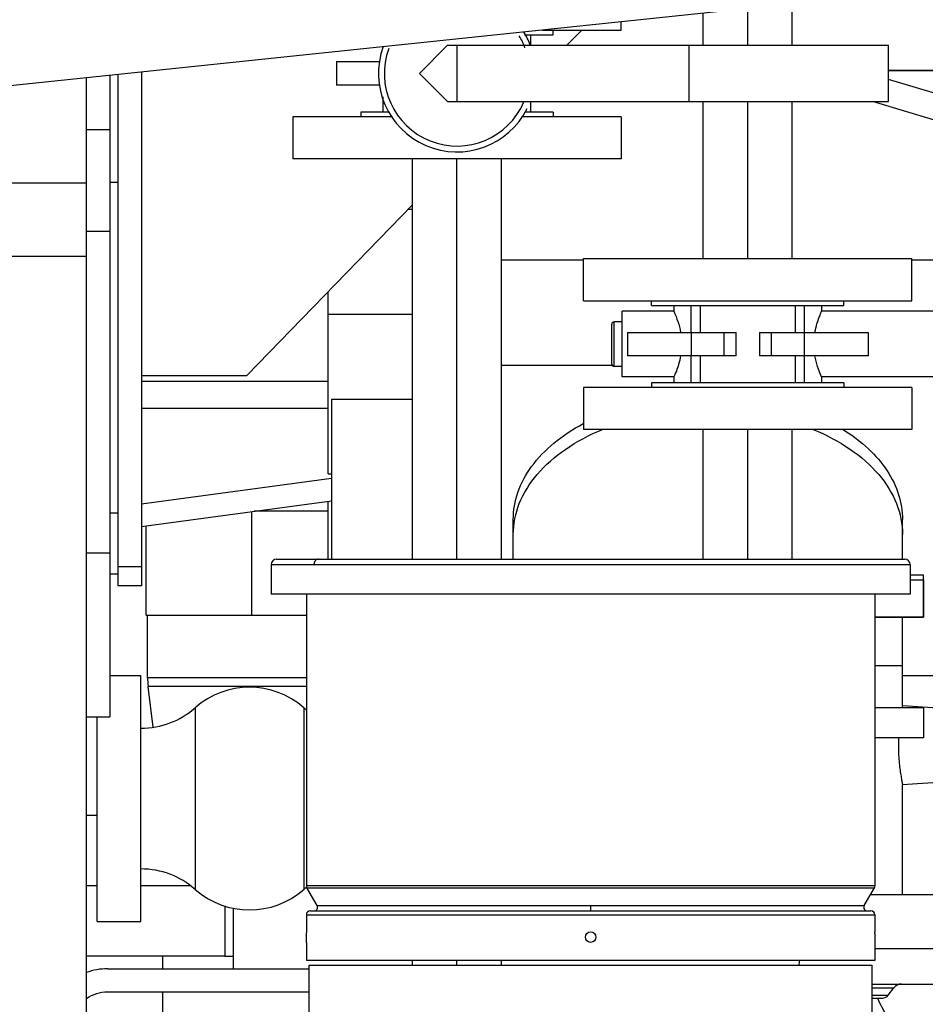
# Model space of a CAD drawing. Header units: millimetres. Extents: x 0 to 1189, y 0 to 841.
# Tile 20 of 158: x 483 to 498, y 255 to 272. Entities that reach past the tile are written whole.
import ezdxf
from ezdxf.enums import TextEntityAlignment as Align

# ---------------------------------------------------------------- set-up
doc = ezdxf.new("R2010")
doc.units = ezdxf.units.MM
doc.header["$LTSCALE"] = 65.395
doc.linetypes.add('CENTER', pattern=[0.6, 0.375, -0.075, 0.075, -0.075])
doc.linetypes.add('PHANTOM', pattern=[0.8, 0.45, -0.05, 0.1, -0.05, 0.1, -0.05])
doc.layers.get('0').update_dxf_attribs({"linetype": 'CONTINUOUS'})
for name, color, linetype in [('1907_060000_TLKGS_KGS_V_ABL933', 7, 'CONTINUOUS'), ('1907_061000_TLKGS_KGS_V_ABL934', 7, 'CONTINUOUS'), ('1907_153200_76_ABL1010', 7, 'CONTINUOUS'), ('1907_153200_76_T1_PBL1237', 7, 'CONTINUOUS'), ('1907_153200_77_ABL1042', 7, 'CONTINUOUS'), ('1907_153200_77_T1_PBL1240', 7, 'CONTINUOUS'), ('1907_153200_77_T2_PBL1241', 7, 'CONTINUOUS'), ('1907_153200_83_ABL1034', 7, 'CONTINUOUS'), ('1907_153200_83_T3_PBL1044', 7, 'CONTINUOUS'), ('1907_153202_01_ABL1017', 7, 'CONTINUOUS'), ('1907_153202_01_T2_PBL1019', 7, 'CONTINUOUS'), ('1907_153700_23_ABL1045', 7, 'CONTINUOUS'), ('1907_153700_23_T1_PBL1046', 7, 'CONTINUOUS'), ('1907_153700_23_T2_PBL1058', 7, 'CONTINUOUS'), ('1907_153701_43_PBL1016', 7, 'CONTINUOUS'), ('1907_641000_07_SIMPLE1_T1_X_PBL936', 7, 'CONTINUOUS'), ('1907_641000_07_SIMPLE1_T1_X_PBL992', 7, 'CONTINUOUS'), ('1907_641000_07_SIMPLE1_X_ABL935', 7, 'CONTINUOUS'), ('1907_641000_07_SIMPLE1_X_ABL991', 7, 'CONTINUOUS'), ('1907_842000_17_SIMPLE1_H_ABL1022', 7, 'CONTINUOUS'), ('1907_842000_17_SIMPLE1_T1_H_PBL1023', 7, 'CONTINUOUS'), ('1997_000000_TLKGS_MARKETING_ABL917', 7, 'CONTINUOUS'), ('1997_030000_TLKGS_V_ABL918', 7, 'CONTINUOUS'), ('1997_100000_TLKGS_V_ABL919', 7, 'CONTINUOUS'), ('1997_111200_08_SIMPLE1_A_ABL929', 7, 'CONTINUOUS'), ('1997_111200_08_SIMPLE1_T4_A_PBL990', 7, 'CONTINUOUS'), ('1997_200000_TLKGS_V_ABL972', 7, 'CONTINUOUS'), ('1997_252000_06_SIMPLE1_T1_X_PBL1033', 7, 'CONTINUOUS'), ('1997_252000_06_SIMPLE1_X_ABL1032', 7, 'CONTINUOUS'), ('32ND40-DIN2690-MAK_PBL1057', 7, 'CONTINUOUS'), ('32ND40-DIN2690-MAK_PBL1060', 7, 'CONTINUOUS'), ('32ND40-DIN2690-MAK_PBL1063', 7, 'CONTINUOUS'), ('32ND40-DIN2690-MAK_PBL1069', 7, 'CONTINUOUS'), ('9M32C_GENSET_AUSBAUMASSE_ABL887', 7, 'CONTINUOUS'), ('9M32C_GENSET_KPL_VERROHRUNG_ABL876', 7, 'CONTINUOUS'), ('ARI_ZESA_DN32_PN16_EPDM_ABL1064', 7, 'CONTINUOUS'), ('ARI_ZESA_DN32_PN16_EPDM_ABL993', 7, 'CONTINUOUS'), ('ARI_ZESA_DN32_PN16_T1_EPDM_PBL1066', 7, 'CONTINUOUS'), ('ARI_ZESA_DN32_PN16_T1_EPDM_PBL994', 7, 'CONTINUOUS'), ('ARI_ZESA_DN32_PN16_T2_EPDM_PBL1059', 7, 'CONTINUOUS'), ('ARI_ZESA_DN32_PN16_T2_EPDM_PBL1065', 7, 'CONTINUOUS'), ('BOGEN-S-2D-90-60_3X2_9_PBL1018', 7, 'CONTINUOUS'), ('D2616-2-K-88_9-3_2-76_1-2_9_PBL1035', 7, 'CONTINUOUS'), ('EN1092-1-01A-DN32-PN40-39_PBL1048', 7, 'CONTINUOUS'), ('EN1092-1-01A-DN32-PN40-39_PBL1061', 7, 'CONTINUOUS'), ('EN1092-1-01A-DN32-PN40-39_PBL1062', 7, 'CONTINUOUS'), ('EN1092-1-01A-DN32-PN40-39_PBL1070', 7, 'CONTINUOUS'), ('EN1092-1-01A-DN40-PN16-39_PBL1043', 7, 'CONTINUOUS'), ('ERV_GS125_16_ABL1006', 7, 'CONTINUOUS'), ('ERV_GS125_16_T1__PBL1007', 7, 'CONTINUOUS'), ('ERV_GS125_16_T1__PBL1015', 7, 'CONTINUOUS'), ('ERV_GS125_16_T2__PBL1014', 7, 'CONTINUOUS'), ('links_21_VBL869', 7, 'CONTINUOUS'), ('RKD3000-60_PBL1233', 7, 'CONTINUOUS'), ('T-STUECK-S-76_1X2_9-60_3X2_9_PBL1231', 7, 'CONTINUOUS'), ('VORWAERMGERAT_C33_12225_04_PBL879', 7, 'CONTINUOUS')]:
    doc.layers.add(name, color=color, linetype=linetype)
doc.styles.get("Standard").update_dxf_attribs({"font": 'txt', "width": 0.6})
doc.dimstyles.new('DIMSTYLE_1', dxfattribs={"dimtxt": 3.5, "dimasz": 3.5, "dimexe": 1.8, "dimexo": 0, "dimgap": 0.875, "dimtad": 1, "dimdec": 0, "dimlfac": 25, "dimdsep": 46, "dimtxsty": 'Standard', "dimblk": '_FILLED', "dimblk1": '_FILLED', "dimblk2": '_FILLED', "dimcen": 0.09, "dimadec": 0, "dimazin": 0, "dimtp": 2, "dimtm": 2, "dimtfac": 1, "dimtdec": 0, "dimtofl": 0, "dimtmove": 0, "dimatfit": 3, "dimldrblk": '_FILLED', "dimfxl": 1, "dimtolj": 1, "dimarcsym": 0})

# ---------------------------------------------------------------- blocks, each defined once
blk = doc.blocks.new('_FILLED')
at = {"color": 0, "linetype": 'ByBlock'}
blk.add_solid([(0, 0), (-1, 0.1671), (-1, -0.1671)], dxfattribs=at)
blk = doc.blocks.new('*D20')
at = {"color": 2, "linetype": 'Continuous'}
for p, q in [((284.245, 286.756), (284.245, 192.756)), ((515.205, 273.64), (515.205, 192.756)), ((284.245, 194.556), (399.725, 194.556)), ((515.205, 194.556), (399.725, 194.556))]:
    blk.add_line(p, q, dxfattribs=at)
at = {"color": 2, "linetype": 'Continuous', "xscale": 3.5, "yscale": 3.5, "zscale": 3.5, "rotation": 180}
blk.add_blockref('_FILLED', (284.245, 194.556), dxfattribs=at)
at = {"color": 2, "linetype": 'Continuous', "xscale": 3.5, "yscale": 3.5, "zscale": 3.5}
blk.add_blockref('_FILLED', (515.205, 194.556), dxfattribs=at)
at = {"color": 2, "linetype": 'Continuous', "width": 0.672619}
blk.add_text('5774', height=3.5, dxfattribs=at).set_placement((399.725, 195.431), align=Align.CENTER)
blk = doc.blocks.new('VORWAERMGERAT_C33_12225_04_PBL879', base_point=(494.695, 245.861))
at = {"layer": 'VORWAERMGERAT_C33_12225_04_PBL879', "color": 7, "linetype": 'Continuous'}
for p, q in [((487.085, 262.646), (497.805, 262.646)), ((486.995, 262.556), (486.995, 262.046)), ((497.895, 262.556), (497.895, 262.046)), ((497.895, 262.296), (498.125, 262.296)), ((498.125, 262.296), (498.125, 261.656)), ((497.895, 262.046), (486.995, 262.046)), ((487.595, 262.046), (487.595, 257.071)), ((497.295, 262.046), (497.295, 257.071)), ((498.125, 261.656), (497.295, 261.656)), ((497.295, 260.116), (498.125, 260.116)), ((498.125, 260.116), (498.125, 259.596)), ((498.125, 259.596), (497.295, 259.596)), ((487.777, 256.735), (487.604, 257.036)), ((497.113, 256.735), (497.286, 257.036)), ((487.595, 256.575), (487.595, 256.286)), ((487.665, 256.645), (497.225, 256.645)), ((497.295, 256.575), (497.295, 256.286)), ((487.595, 256.286), (487.595, 256.281)), ((487.595, 256.281), (487.595, 256.278)), ((487.595, 256.278), (487.595, 256.274)), ((487.595, 256.267), (487.595, 256.272)), ((487.595, 256.272), (487.595, 256.272)), ((487.595, 256.272), (487.595, 256.272)), ((487.595, 256.265), (487.595, 256.267)), ((487.596, 256.259), (487.595, 256.265)), ((487.596, 256.259), (487.596, 256.259)), ((497.295, 256.283), (497.295, 256.286)), ((497.295, 256.281), (497.295, 256.283)), ((497.295, 256.279), (497.295, 256.281)), ((497.295, 256.278), (497.295, 256.279)), ((497.295, 256.273), (497.295, 256.278)), ((497.295, 256.267), (497.295, 256.273)), ((497.295, 256.265), (497.295, 256.267)), ((497.295, 256.259), (497.295, 256.265)), ((487.595, 256.106), (487.595, 256.118)), ((487.595, 256.106), (487.595, 255.796)), ((497.295, 256.132), (497.295, 256.118)), ((497.295, 256.118), (497.295, 256.117)), ((497.295, 256.117), (497.295, 256.106)), ((497.295, 256.106), (497.295, 255.796)), ((497.295, 255.796), (487.595, 255.796)), ((487.645, 255.716), (497.245, 255.716)), ((487.645, 254.916), (487.645, 255.716)), ((497.245, 254.916), (497.245, 255.716))]:
    blk.add_line(p, q, dxfattribs=at)
at = {"layer": 'VORWAERMGERAT_C33_12225_04_PBL879', "color": 9, "linetype": 'Continuous'}
for p, q in [((486.995, 262.556), (497.895, 262.556)), ((497.295, 257.071), (487.595, 257.071)), ((487.604, 257.036), (497.286, 257.036)), ((487.595, 256.575), (497.295, 256.575)), ((487.777, 256.735), (497.113, 256.735)), ((492.445, 256.735), (492.445, 256.645))]:
    blk.add_line(p, q, dxfattribs=at)
at = {"layer": 'VORWAERMGERAT_C33_12225_04_PBL879', "color": 7, "linetype": 'Continuous'}
blk.add_circle((492.445, 256.196), 0.09, dxfattribs=at)
for centre, radius, start, end in [((487.085, 262.556), 0.09, 90, 180), ((497.805, 262.556), 0.09, 0, 90), ((487.665, 257.071), 0.07, 180, 209.8824), ((497.225, 257.071), 0.07, 330.1176, 360), ((487.665, 256.575), 0.07, 90.0039, 180), ((487.725, 256.705), 0.06, 270, 29.8824), ((497.165, 256.705), 0.06, 150.1176, 270), ((497.225, 256.575), 0.07, 0, 90), ((502.144, 256.196), 4.85, 179.2577, 180.7519), ((482.747, 257.19), 13.337, 353.6537, 353.9978)]:
    blk.add_arc(centre, radius, start, end, dxfattribs=at)
at = {"layer": 'VORWAERMGERAT_C33_12225_04_PBL879', "color": 9, "linetype": 'Continuous'}
blk.add_open_spline([(487.803, 262.646), (487.783, 262.646), (487.739, 262.623), (487.725, 262.578), (487.725, 262.556)], degree=3, knots=[0, 0, 0, 0, 0.474666, 1, 1, 1, 1], dxfattribs=at)
at = {"layer": 'VORWAERMGERAT_C33_12225_04_PBL879', "color": 7, "linetype": 'Continuous'}
blk.add_open_spline([(487.595, 256.118), (487.595, 256.127), (487.596, 256.174), (487.596, 256.221), (487.596, 256.259)], degree=3, knots=[0, 0, 0, 0, 0.196773, 1, 1, 1, 1], dxfattribs=at)
blk = doc.blocks.new('ARI_ZESA_DN32_PN16_T1_EPDM_PBL994', base_point=(496.525, 266.316))
at = {"layer": 'ARI_ZESA_DN32_PN16_T1_EPDM_PBL994', "color": 7, "linetype": 'Continuous'}
for p, q in [((499.805, 267.616), (499.365, 267.616)), ((499.365, 265.016), (499.365, 267.616)), ((500.145, 267.656), (499.805, 267.656)), ((499.805, 264.976), (499.805, 267.656)), ((500.245, 267.556), (500.245, 265.076)), ((493.865, 266.876), (492.985, 266.876)), ((492.985, 265.756), (492.985, 266.876)), ((493.865, 266.976), (493.865, 266.876)), ((494.16, 266.516), (494.16, 266.976)), ((494.315, 266.976), (494.315, 266.516)), ((495.936, 266.976), (495.936, 266.516)), ((496.09, 266.976), (496.09, 266.516)), ((496.385, 266.976), (496.385, 266.876)), ((498.338, 266.876), (496.385, 266.876)), ((498.338, 266.916), (498.872, 266.916)), ((498.338, 266.916), (498.338, 266.876)), ((498.338, 266.876), (498.34, 266.876)), ((498.87, 266.876), (498.872, 266.876)), ((498.872, 266.916), (498.872, 266.876)), ((499.125, 266.876), (498.872, 266.876)), ((492.805, 265.976), (492.805, 266.656)), ((492.985, 266.696), (492.845, 266.696)), ((493.071, 266.516), (494.926, 266.516)), ((493.071, 266.516), (493.071, 266.116)), ((495.324, 266.516), (497.179, 266.516)), ((497.179, 266.516), (497.179, 266.116)), ((494.926, 266.116), (493.071, 266.116)), ((494.16, 265.656), (494.16, 266.116)), ((494.315, 266.116), (494.315, 265.656)), ((497.179, 266.116), (495.324, 266.116)), ((495.936, 266.116), (495.936, 265.656)), ((496.09, 266.116), (496.09, 265.656)), ((492.985, 265.936), (492.845, 265.936)), ((493.865, 265.756), (492.985, 265.756)), ((493.865, 265.756), (493.865, 265.656)), ((498.338, 265.756), (496.385, 265.756)), ((496.385, 265.756), (496.385, 265.656)), ((498.34, 265.756), (498.338, 265.756)), ((498.338, 265.756), (498.338, 265.716)), ((498.872, 265.716), (498.338, 265.716)), ((498.872, 265.756), (498.87, 265.756)), ((499.125, 265.756), (498.872, 265.756)), ((498.872, 265.756), (498.872, 265.716)), ((499.805, 265.016), (499.365, 265.016)), ((500.145, 264.976), (499.805, 264.976))]:
    blk.add_line(p, q, dxfattribs=at)
at = {"layer": 'ARI_ZESA_DN32_PN16_T1_EPDM_PBL994', "color": 9, "linetype": 'Continuous'}
for p, q in [((500.145, 267.656), (500.145, 264.976)), ((498.34, 266.876), (498.34, 266.916)), ((498.576, 266.916), (498.576, 265.716)), ((498.635, 265.716), (498.635, 266.916)), ((498.87, 266.916), (498.87, 266.876)), ((499.125, 266.876), (499.125, 265.756)), ((492.845, 265.936), (492.845, 266.696)), ((494.163, 266.116), (494.163, 266.516)), ((494.719, 266.516), (494.719, 266.116)), ((494.926, 266.116), (494.926, 266.516)), ((495.324, 266.516), (495.324, 266.116)), ((495.532, 266.116), (495.532, 266.516)), ((496.087, 266.516), (496.087, 266.116)), ((498.34, 265.716), (498.34, 265.756)), ((498.87, 265.756), (498.87, 265.716))]:
    blk.add_line(p, q, dxfattribs=at)
at = {"layer": 'ARI_ZESA_DN32_PN16_T1_EPDM_PBL994', "color": 7, "linetype": 'Continuous'}
for centre, radius, start, end in [((500.145, 267.556), 0.1, 0, 90), ((499.125, 267.116), 0.24, 270, 360), ((492.845, 266.656), 0.04, 90, 180), ((492.845, 265.976), 0.04, 180, 270), ((499.125, 265.516), 0.24, 0, 90), ((500.145, 265.076), 0.1, 270, 360)]:
    blk.add_arc(centre, radius, start, end, dxfattribs=at)
for centre, start_param, end_param in [((498.335, 266.316), -3.119723, -0.021869), ((498.875, 266.316), 0.021706, 3.119886)]:
    blk.add_ellipse(centre, major_axis=(0, 0.56), ratio=0.414214, start_param=start_param, end_param=end_param, dxfattribs=at)
for points in [[(493.865, 266.876), (493.916, 266.761), (493.957, 266.64), (493.979, 266.516)], [(496.385, 265.756), (496.334, 265.871), (496.293, 265.992), (496.271, 266.116)]]:
    blk.add_open_spline(points, degree=3, dxfattribs=at)
for points in [[(496.271, 266.516), (496.28, 266.565), (496.302, 266.652), (496.337, 266.764), (496.37, 266.832), (496.379, 266.868), (496.385, 266.876)], [(493.979, 266.116), (493.97, 266.067), (493.949, 265.979), (493.914, 265.867), (493.881, 265.799), (493.871, 265.763), (493.865, 265.756)]]:
    blk.add_open_spline(points, degree=3, knots=[0, 0, 0, 0, 0.395511, 0.714042, 0.925226, 1, 1, 1, 1], dxfattribs=at)
blk = doc.blocks.new('ARI_ZESA_DN32_PN16_T2_EPDM_PBL1059', base_point=(501.429, 266.316))
at = {"layer": 'ARI_ZESA_DN32_PN16_T2_EPDM_PBL1059', "color": 7, "linetype": 'Continuous'}
for p, q in [((500.245, 266.796), (502.613, 266.796)), ((500.989, 266.796), (500.989, 265.836)), ((501.681, 265.836), (501.681, 266.796)), ((502.613, 265.836), (502.613, 266.796)), ((500.245, 266.316), (500.989, 266.316)), ((500.245, 265.836), (502.613, 265.836))]:
    blk.add_line(p, q, dxfattribs=at)
blk = doc.blocks.new('ARI_ZESA_DN32_PN16_EPDM_ABL993', base_point=(501.429, 266.316))
at = {"layer": 'ARI_ZESA_DN32_PN16_T1_EPDM_PBL994'}
blk.add_blockref('ARI_ZESA_DN32_PN16_T1_EPDM_PBL994', (496.525, 266.316), dxfattribs=at)
at = {"layer": 'ARI_ZESA_DN32_PN16_T2_EPDM_PBL1059'}
blk.add_blockref('ARI_ZESA_DN32_PN16_T2_EPDM_PBL1059', (501.429, 266.316), dxfattribs=at)
blk = doc.blocks.new('ERV_GS125_16_T1__PBL1007', base_point=(497.628, 251.876))
at = {"layer": 'ERV_GS125_16_T1__PBL1007', "color": 7, "linetype": 'Continuous'}
for p, q in [((497.423, 252.436), (495.811, 252.436)), ((497.521, 252.388), (497.617, 252.26)), ((499.445, 252.196), (495.811, 252.196)), ((499.445, 252.196), (499.445, 251.316)), ((499.445, 251.316), (495.811, 251.316))]:
    blk.add_line(p, q, dxfattribs=at)
at = {"layer": 'ERV_GS125_16_T1__PBL1007', "color": 9, "linetype": 'Continuous'}
for p, q in [((497.521, 252.388), (495.811, 252.388)), ((497.617, 252.26), (495.811, 252.26))]:
    blk.add_line(p, q, dxfattribs=at)
at = {"layer": 'ERV_GS125_16_T1__PBL1007', "color": 7, "linetype": 'Continuous'}
for centre, radius, start, end in [((497.425, 252.316), 0.12, 36.8699, 90), ((497.745, 252.356), 0.16, 216.8699, 270)]:
    blk.add_arc(centre, radius, start, end, dxfattribs=at)
blk = doc.blocks.new('ERV_GS125_16_T2__PBL1014', base_point=(496.778, 253.175))
at = {"layer": 'ERV_GS125_16_T2__PBL1014', "color": 9, "linetype": 'Continuous'}
for p, q in [((495.873, 254.851), (497.501, 254.851)), ((495.811, 252.741), (497.501, 252.741))]:
    blk.add_line(p, q, dxfattribs=at)
at = {"layer": 'ERV_GS125_16_T2__PBL1014', "color": 7, "linetype": 'Continuous'}
blk.add_line((497.745, 251.196), (497.745, 251.316), dxfattribs=at)
for centre, radius, start, end in [((498.825, 255.749), 1.6, 201.802, 214.1484), ((495.945, 253.796), 1.88, 325.8516, 34.1484), ((498.825, 251.842), 1.6, 145.8516, 158.198)]:
    blk.add_arc(centre, radius, start, end, dxfattribs=at)
blk = doc.blocks.new('ERV_GS125_16_T1__PBL1015', base_point=(498.345, 255.576))
at = {"layer": 'ERV_GS125_16_T1__PBL1015', "color": 7, "linetype": 'Continuous'}
for p, q in [((499.445, 255.396), (499.445, 255.996)), ((497.245, 255.396), (499.445, 255.396)), ((497.521, 255.204), (497.617, 255.332)), ((497.245, 255.156), (497.423, 255.156))]:
    blk.add_line(p, q, dxfattribs=at)
at = {"layer": 'ERV_GS125_16_T1__PBL1015', "color": 9, "linetype": 'Continuous'}
for p, q in [((497.245, 255.332), (497.617, 255.332)), ((497.245, 255.204), (497.521, 255.204))]:
    blk.add_line(p, q, dxfattribs=at)
at = {"layer": 'ERV_GS125_16_T1__PBL1015', "color": 7, "linetype": 'Continuous'}
for centre, radius, start, end in [((497.745, 255.236), 0.16, 90, 143.1301), ((497.425, 255.276), 0.12, 270, 323.1301)]:
    blk.add_arc(centre, radius, start, end, dxfattribs=at)
blk = doc.blocks.new('ERV_GS125_16_ABL1006', base_point=(497.628, 253.596))
at = {"layer": 'ERV_GS125_16_T1__PBL1007'}
blk.add_blockref('ERV_GS125_16_T1__PBL1007', (497.628, 251.876), dxfattribs=at)
at = {"layer": 'ERV_GS125_16_T1__PBL1015'}
blk.add_blockref('ERV_GS125_16_T1__PBL1015', (498.345, 255.576), dxfattribs=at)
at = {"layer": 'ERV_GS125_16_T2__PBL1014'}
blk.add_blockref('ERV_GS125_16_T2__PBL1014', (496.778, 253.175), dxfattribs=at)
blk = doc.blocks.new('EN1092-1-01A-DN32-PN40-39_PBL1062', base_point=(490.165, 269.836))
at = {"layer": 'EN1092-1-01A-DN32-PN40-39_PBL1062', "color": 7, "linetype": 'Continuous'}
for p, q in [((489.065, 270.196), (487.365, 270.196)), ((487.365, 270.196), (487.365, 269.476)), ((492.965, 270.196), (491.265, 270.196)), ((492.965, 270.196), (492.965, 269.476)), ((492.965, 269.476), (487.365, 269.476))]:
    blk.add_line(p, q, dxfattribs=at)
blk = doc.blocks.new('EN1092-1-01A-DN32-PN40-39_PBL1070', base_point=(492.296, 271.746))
at = {"layer": 'EN1092-1-01A-DN32-PN40-39_PBL1070', "color": 7, "linetype": 'Continuous'}
for p, q in [((492.965, 271.676), (492.965, 271.816)), ((491.626, 271.676), (492.965, 271.676))]:
    blk.add_line(p, q, dxfattribs=at)
blk = doc.blocks.new('1907_153200_76_T1_PBL1237', base_point=(490.165, 262.596))
at = {"layer": '1907_153200_76_T1_PBL1237', "color": 7, "linetype": 'Continuous'}
for p, q in [((489.405, 262.646), (489.405, 269.476)), ((490.925, 262.646), (490.925, 269.476)), ((489.405, 255.716), (489.405, 255.796)), ((490.925, 255.716), (490.925, 255.796))]:
    blk.add_line(p, q, dxfattribs=at)
at = {"layer": '1907_153200_76_T1_PBL1237', "color": 2, "linetype": 'CENTER'}
for p, q in [((490.165, 262.646), (490.165, 269.476)), ((490.165, 255.716), (490.165, 255.796))]:
    blk.add_line(p, q, dxfattribs=at)
blk = doc.blocks.new('1907_153200_76_ABL1010', base_point=(494.185, 266.55))
at = {"layer": '1907_153200_76_T1_PBL1237'}
blk.add_blockref('1907_153200_76_T1_PBL1237', (490.165, 262.596), dxfattribs=at)
at = {"layer": 'EN1092-1-01A-DN32-PN40-39_PBL1062'}
blk.add_blockref('EN1092-1-01A-DN32-PN40-39_PBL1062', (490.165, 269.836), dxfattribs=at)
at = {"layer": 'EN1092-1-01A-DN32-PN40-39_PBL1070'}
blk.add_blockref('EN1092-1-01A-DN32-PN40-39_PBL1070', (492.296, 271.746), dxfattribs=at)
blk = doc.blocks.new('1907_153701_43_PBL1016', base_point=(485.744, 255.399))
at = {"layer": '1907_153701_43_PBL1016', "color": 7, "linetype": 'Continuous'}
for p, q in [((484.205, 255.656), (487.645, 255.656)), ((487.645, 255.256), (484.205, 255.256))]:
    blk.add_line(p, q, dxfattribs=at)
for radius, end in [(1.04, 110.3764), (0.64, 124.5277)]:
    blk.add_arc((484.205, 254.616), radius, 90, end, dxfattribs=at)
blk = doc.blocks.new('BOGEN-S-2D-90-60_3X2_9_PBL1018', base_point=(486.275, 256.3))
at = {"layer": 'BOGEN-S-2D-90-60_3X2_9_PBL1018', "color": 7, "linetype": 'Continuous'}
for p, q in [((486.205, 256.73), (486.205, 255.87)), ((486.205, 255.87), (486.345, 255.87))]:
    blk.add_line(p, q, dxfattribs=at)
blk = doc.blocks.new('1907_153202_01_T2_PBL1019', base_point=(485.025, 257.076))
at = {"layer": '1907_153202_01_T2_PBL1019', "color": 7, "linetype": 'Continuous'}
for p, q in [((483.845, 258.276), (484.025, 258.276)), ((483.845, 255.876), (486.205, 255.876))]:
    blk.add_line(p, q, dxfattribs=at)
at = {"layer": '1907_153202_01_T2_PBL1019', "color": 2, "linetype": 'CENTER'}
for p, q in [((483.845, 257.076), (484.025, 257.076)), ((484.773, 257.076), (485.609, 257.076))]:
    blk.add_line(p, q, dxfattribs=at)
blk = doc.blocks.new('1907_153202_01_ABL1017', base_point=(497.535, 258.409))
at = {"layer": '1907_153202_01_T2_PBL1019'}
blk.add_blockref('1907_153202_01_T2_PBL1019', (485.025, 257.076), dxfattribs=at)
at = {"layer": 'BOGEN-S-2D-90-60_3X2_9_PBL1018'}
blk.add_blockref('BOGEN-S-2D-90-60_3X2_9_PBL1018', (486.275, 256.3), dxfattribs=at)
blk = doc.blocks.new('D2616-2-K-88_9-3_2-76_1-2_9_PBL1035', base_point=(486.241, 260.735))
at = {"layer": 'D2616-2-K-88_9-3_2-76_1-2_9_PBL1035', "color": 7, "linetype": 'Continuous'}
for p, q in [((484.887, 260.621), (484.887, 261.692)), ((484.982, 259.779), (484.896, 260.474))]:
    blk.add_line(p, q, dxfattribs=at)
at = {"layer": 'D2616-2-K-88_9-3_2-76_1-2_9_PBL1035', "color": 9, "linetype": 'Continuous'}
for p, q in [((487.595, 260.621), (484.887, 260.621)), ((487.595, 260.474), (484.896, 260.474))]:
    blk.add_line(p, q, dxfattribs=at)
at = {"layer": 'D2616-2-K-88_9-3_2-76_1-2_9_PBL1035', "color": 7, "linetype": 'Continuous'}
blk.add_arc((486.087, 260.621), 1.2, 180, 187, dxfattribs=at)
blk = doc.blocks.new('1907_153200_83_T3_PBL1044', base_point=(486.23, 262.575))
at = {"layer": '1907_153200_83_T3_PBL1044', "color": 2, "linetype": 'CENTER'}
blk.add_line((486.665, 261.692), (486.665, 263.458), dxfattribs=at)
at = {"layer": '1907_153200_83_T3_PBL1044', "color": 7, "linetype": 'Continuous'}
for q in [(484.865, 263.215), (487.595, 261.692)]:
    blk.add_line((484.865, 261.692), q, dxfattribs=at)
blk = doc.blocks.new('T-STUECK-S-76_1X2_9-60_3X2_9_PBL1231', base_point=(486.665, 254.946))
at = {"layer": 'T-STUECK-S-76_1X2_9-60_3X2_9_PBL1231', "color": 7, "linetype": 'Continuous'}
for p, q in [((485.143, 255.876), (485.143, 255.656)), ((485.143, 255.256), (485.143, 254.016)), ((488.187, 254.916), (488.187, 254.016))]:
    blk.add_line(p, q, dxfattribs=at)
blk = doc.blocks.new('1907_153200_83_ABL1034', base_point=(496.765, 271.906))
at = {"layer": '1907_153200_83_T3_PBL1044'}
blk.add_blockref('1907_153200_83_T3_PBL1044', (486.23, 262.575), dxfattribs=at)
at = {"layer": 'D2616-2-K-88_9-3_2-76_1-2_9_PBL1035'}
blk.add_blockref('D2616-2-K-88_9-3_2-76_1-2_9_PBL1035', (486.241, 260.735), dxfattribs=at)
at = {"layer": 'T-STUECK-S-76_1X2_9-60_3X2_9_PBL1231'}
blk.add_blockref('T-STUECK-S-76_1X2_9-60_3X2_9_PBL1231', (486.665, 254.946), dxfattribs=at)
blk = doc.blocks.new('EN1092-1-01A-DN40-PN16-39_PBL1043', base_point=(497.71, 262.016))
at = {"layer": 'EN1092-1-01A-DN40-PN16-39_PBL1043', "color": 7, "linetype": 'Continuous'}
for p, q in [((497.895, 262.376), (498.125, 262.376)), ((498.125, 261.656), (498.125, 262.376)), ((497.295, 261.656), (498.125, 261.656))]:
    blk.add_line(p, q, dxfattribs=at)
blk = doc.blocks.new('EN1092-1-01A-DN32-PN40-39_PBL1048', base_point=(495.125, 265.216))
at = {"layer": 'EN1092-1-01A-DN32-PN40-39_PBL1048', "color": 7, "linetype": 'Continuous'}
for p, q in [((497.925, 265.576), (492.325, 265.576)), ((492.325, 265.576), (492.325, 264.856)), ((497.925, 265.576), (497.925, 264.856)), ((497.925, 264.856), (492.325, 264.856))]:
    blk.add_line(p, q, dxfattribs=at)
blk = doc.blocks.new('EN1092-1-01A-DN32-PN40-39_PBL1061', base_point=(495.125, 267.416))
at = {"layer": 'EN1092-1-01A-DN32-PN40-39_PBL1061', "color": 7, "linetype": 'Continuous'}
for p, q in [((492.325, 267.776), (497.925, 267.776)), ((492.325, 267.056), (492.325, 267.776)), ((497.925, 267.056), (497.925, 267.776)), ((492.325, 267.056), (497.925, 267.056))]:
    blk.add_line(p, q, dxfattribs=at)
blk = doc.blocks.new('1907_153200_77_T1_PBL1240', base_point=(495.125, 263.751))
at = {"layer": '1907_153200_77_T1_PBL1240', "color": 7, "linetype": 'Continuous'}
for p, q in [((494.365, 262.646), (494.365, 264.856)), ((495.885, 262.646), (495.885, 264.856))]:
    blk.add_line(p, q, dxfattribs=at)
at = {"layer": '1907_153200_77_T1_PBL1240', "color": 2, "linetype": 'CENTER'}
blk.add_line((495.125, 262.646), (495.125, 264.856), dxfattribs=at)
blk = doc.blocks.new('1907_153200_77_T2_PBL1241', base_point=(495.828, 278.03))
at = {"layer": '1907_153200_77_T2_PBL1241', "color": 7, "linetype": 'Continuous'}
for p, q in [((495.885, 271.416), (495.885, 273.276)), ((494.365, 271.416), (494.365, 271.963)), ((494.365, 267.776), (494.365, 270.456)), ((495.885, 267.776), (495.885, 270.456))]:
    blk.add_line(p, q, dxfattribs=at)
at = {"layer": '1907_153200_77_T2_PBL1241', "color": 2, "linetype": 'CENTER'}
for p, q in [((495.125, 271.416), (495.125, 272.174)), ((495.125, 267.776), (495.125, 270.456))]:
    blk.add_line(p, q, dxfattribs=at)
blk = doc.blocks.new('1907_153200_77_ABL1042', base_point=(495.225, 275.731))
at = {"layer": '1907_153200_77_T1_PBL1240'}
blk.add_blockref('1907_153200_77_T1_PBL1240', (495.125, 263.751), dxfattribs=at)
at = {"layer": '1907_153200_77_T2_PBL1241'}
blk.add_blockref('1907_153200_77_T2_PBL1241', (495.828, 278.03), dxfattribs=at)
at = {"layer": 'EN1092-1-01A-DN32-PN40-39_PBL1048'}
blk.add_blockref('EN1092-1-01A-DN32-PN40-39_PBL1048', (495.125, 265.216), dxfattribs=at)
at = {"layer": 'EN1092-1-01A-DN32-PN40-39_PBL1061'}
blk.add_blockref('EN1092-1-01A-DN32-PN40-39_PBL1061', (495.125, 267.416), dxfattribs=at)
at = {"layer": 'EN1092-1-01A-DN40-PN16-39_PBL1043'}
blk.add_blockref('EN1092-1-01A-DN40-PN16-39_PBL1043', (497.71, 262.016), dxfattribs=at)
blk = doc.blocks.new('1907_153700_23_T1_PBL1046', base_point=(490.782, 268.429))
at = {"layer": '1907_153700_23_T1_PBL1046', "color": 7, "linetype": 'Continuous'}
for p, q in [((485.782, 274.668), (489.405, 274.668)), ((490.925, 274.668), (497.182, 274.668)), ((497.182, 274.668), (497.182, 274.268)), ((495.245, 274.268), (497.182, 274.268)), ((484.382, 270.915), (484.382, 262.19)), ((484.782, 270.957), (484.782, 262.19)), ((484.782, 262.514), (484.382, 262.514)), ((484.782, 262.19), (484.382, 262.19))]:
    blk.add_line(p, q, dxfattribs=at)
at = {"layer": '1907_153700_23_T1_PBL1046', "color": 9, "linetype": 'Continuous'}
blk.add_line((485.782, 274.668), (485.782, 274.456), dxfattribs=at)
at = {"layer": '1907_153700_23_T1_PBL1046', "color": 7, "linetype": 'Continuous'}
blk.add_arc((485.782, 273.268), 1.4, 90, 121.6679, dxfattribs=at)
blk = doc.blocks.new('1907_153700_23_T2_PBL1058', base_point=(488.537, 268.728))
at = {"layer": '1907_153700_23_T2_PBL1058', "color": 7, "linetype": 'Continuous'}
for p, q in [((492.293, 271.676), (492.041, 271.416)), ((489.405, 268.695), (486.582, 265.78)), ((484.782, 265.78), (486.582, 265.78))]:
    blk.add_line(p, q, dxfattribs=at)
blk = doc.blocks.new('1907_153700_23_ABL1045', base_point=(490.782, 268.429))
at = {"layer": '1907_153700_23_T1_PBL1046'}
blk.add_blockref('1907_153700_23_T1_PBL1046', (490.782, 268.429), dxfattribs=at)
at = {"layer": '1907_153700_23_T2_PBL1058'}
blk.add_blockref('1907_153700_23_T2_PBL1058', (488.537, 268.728), dxfattribs=at)
blk = doc.blocks.new('32ND40-DIN2690-MAK_PBL1057', base_point=(495.125, 265.616))
at = {"layer": '32ND40-DIN2690-MAK_PBL1057', "color": 7, "linetype": 'Continuous'}
for p, q in [((496.765, 265.656), (493.485, 265.656)), ((493.485, 265.656), (493.485, 265.576)), ((496.765, 265.656), (496.765, 265.576))]:
    blk.add_line(p, q, dxfattribs=at)
blk = doc.blocks.new('32ND40-DIN2690-MAK_PBL1060', base_point=(495.125, 267.016))
at = {"layer": '32ND40-DIN2690-MAK_PBL1060', "color": 7, "linetype": 'Continuous'}
for p, q in [((493.485, 266.976), (493.485, 267.056)), ((496.765, 266.976), (496.765, 267.056)), ((493.485, 266.976), (496.765, 266.976))]:
    blk.add_line(p, q, dxfattribs=at)
blk = doc.blocks.new('32ND40-DIN2690-MAK_PBL1063', base_point=(490.165, 270.236))
at = {"layer": '32ND40-DIN2690-MAK_PBL1063', "color": 7, "linetype": 'Continuous'}
for p, q in [((489.004, 270.276), (488.525, 270.276)), ((488.525, 270.276), (488.525, 270.196)), ((491.805, 270.276), (491.326, 270.276)), ((491.805, 270.276), (491.805, 270.196))]:
    blk.add_line(p, q, dxfattribs=at)
blk = doc.blocks.new('ARI_ZESA_DN32_PN16_T2_EPDM_PBL1065', base_point=(493.525, 270.936))
at = {"layer": 'ARI_ZESA_DN32_PN16_T2_EPDM_PBL1065', "color": 7, "linetype": 'Continuous'}
for p, q in [((490.005, 271.416), (489.525, 270.936)), ((490.005, 271.416), (497.525, 271.416)), ((490.165, 271.416), (490.165, 270.456)), ((494.125, 270.456), (494.125, 271.416)), ((497.525, 270.456), (497.525, 271.416)), ((489.525, 270.936), (490.005, 270.456)), ((490.005, 270.456), (497.525, 270.456))]:
    blk.add_line(p, q, dxfattribs=at)
blk = doc.blocks.new('ARI_ZESA_DN32_PN16_T1_EPDM_PBL1066', base_point=(489.808, 271.276))
at = {"layer": 'ARI_ZESA_DN32_PN16_T1_EPDM_PBL1066', "color": 7, "linetype": 'Continuous'}
for p, q in [((491.425, 271.416), (491.425, 271.596)), ((488.111, 271.136), (488.857, 271.136)), ((488.111, 271.136), (488.111, 270.736)), ((488.842, 270.736), (488.111, 270.736)), ((488.905, 270.276), (488.905, 270.535)), ((491.425, 270.276), (491.425, 270.456))]:
    blk.add_line(p, q, dxfattribs=at)
at = {"layer": 'ARI_ZESA_DN32_PN16_T1_EPDM_PBL1066', "color": 9, "linetype": 'Continuous'}
for start, end in [(20.6976, 30.9638), (159.9345, 336.9982)]:
    blk.add_arc((490.165, 270.936), 1.24, start, end, dxfattribs=at)
at = {"layer": 'ARI_ZESA_DN32_PN16_T1_EPDM_PBL1066', "color": 7, "linetype": 'Continuous'}
for start, end in [(21.1763, 32.0106), (160.0282, 333.4607)]:
    blk.add_arc((490.165, 270.936), 1.34, start, end, dxfattribs=at)
blk = doc.blocks.new('ARI_ZESA_DN32_PN16_EPDM_ABL1064', base_point=(492.818, 271.276))
at = {"layer": 'ARI_ZESA_DN32_PN16_T1_EPDM_PBL1066'}
blk.add_blockref('ARI_ZESA_DN32_PN16_T1_EPDM_PBL1066', (489.808, 271.276), dxfattribs=at)
at = {"layer": 'ARI_ZESA_DN32_PN16_T2_EPDM_PBL1065'}
blk.add_blockref('ARI_ZESA_DN32_PN16_T2_EPDM_PBL1065', (493.525, 270.936), dxfattribs=at)
blk = doc.blocks.new('32ND40-DIN2690-MAK_PBL1069', base_point=(491.56, 271.636))
at = {"layer": '32ND40-DIN2690-MAK_PBL1069', "color": 7, "linetype": 'Continuous'}
for p, q in [((491.314, 271.596), (491.805, 271.596)), ((491.805, 271.596), (491.805, 271.676))]:
    blk.add_line(p, q, dxfattribs=at)
blk = doc.blocks.new('RKD3000-60_PBL1233', base_point=(486.345, 256.173))
at = {"layer": 'RKD3000-60_PBL1233', "color": 7, "linetype": 'Continuous'}
blk.add_line((486.345, 256.689), (486.345, 255.656), dxfattribs=at)
blk = doc.blocks.new('9M32C_GENSET_KPL_VERROHRUNG_ABL876', base_point=(486.513, 287.856))
at = {"layer": '1907_153200_76_ABL1010'}
blk.add_blockref('1907_153200_76_ABL1010', (494.185, 266.55), dxfattribs=at)
at = {"layer": '1907_153200_77_ABL1042'}
blk.add_blockref('1907_153200_77_ABL1042', (495.225, 275.731), dxfattribs=at)
at = {"layer": '1907_153200_83_ABL1034'}
blk.add_blockref('1907_153200_83_ABL1034', (496.765, 271.906), dxfattribs=at)
at = {"layer": '1907_153202_01_ABL1017'}
blk.add_blockref('1907_153202_01_ABL1017', (497.535, 258.409), dxfattribs=at)
at = {"layer": '1907_153700_23_ABL1045'}
blk.add_blockref('1907_153700_23_ABL1045', (490.782, 268.429), dxfattribs=at)
at = {"layer": '1907_153701_43_PBL1016'}
blk.add_blockref('1907_153701_43_PBL1016', (485.744, 255.399), dxfattribs=at)
at = {"layer": '32ND40-DIN2690-MAK_PBL1057'}
blk.add_blockref('32ND40-DIN2690-MAK_PBL1057', (495.125, 265.616), dxfattribs=at)
at = {"layer": '32ND40-DIN2690-MAK_PBL1060'}
blk.add_blockref('32ND40-DIN2690-MAK_PBL1060', (495.125, 267.016), dxfattribs=at)
at = {"layer": '32ND40-DIN2690-MAK_PBL1063'}
blk.add_blockref('32ND40-DIN2690-MAK_PBL1063', (490.165, 270.236), dxfattribs=at)
at = {"layer": '32ND40-DIN2690-MAK_PBL1069'}
blk.add_blockref('32ND40-DIN2690-MAK_PBL1069', (491.56, 271.636), dxfattribs=at)
at = {"layer": 'ARI_ZESA_DN32_PN16_EPDM_ABL1064'}
blk.add_blockref('ARI_ZESA_DN32_PN16_EPDM_ABL1064', (492.818, 271.276), dxfattribs=at)
at = {"layer": 'ARI_ZESA_DN32_PN16_EPDM_ABL993'}
blk.add_blockref('ARI_ZESA_DN32_PN16_EPDM_ABL993', (501.429, 266.316), dxfattribs=at)
at = {"layer": 'ERV_GS125_16_ABL1006'}
blk.add_blockref('ERV_GS125_16_ABL1006', (497.628, 253.596), dxfattribs=at)
at = {"layer": 'RKD3000-60_PBL1233'}
blk.add_blockref('RKD3000-60_PBL1233', (486.345, 256.173), dxfattribs=at)
at = {"layer": 'VORWAERMGERAT_C33_12225_04_PBL879'}
blk.add_blockref('VORWAERMGERAT_C33_12225_04_PBL879', (494.695, 245.861), dxfattribs=at)
blk = doc.blocks.new('1907_641000_07_SIMPLE1_T1_X_PBL992', base_point=(506.248, 265.4))
at = {"layer": '1907_641000_07_SIMPLE1_T1_X_PBL992', "color": 8, "linetype": 'PHANTOM'}
for p, q in [((499.79, 270.155), (497.525, 270.833)), ((499.79, 269.695), (497.252, 270.456))]:
    blk.add_line(p, q, dxfattribs=at)
blk = doc.blocks.new('1907_641000_07_SIMPLE1_X_ABL991', base_point=(506.248, 265.4))
at = {"layer": '1907_641000_07_SIMPLE1_T1_X_PBL992'}
blk.add_blockref('1907_641000_07_SIMPLE1_T1_X_PBL992', (506.248, 265.4), dxfattribs=at)
blk = doc.blocks.new('9M32C_GENSET_AUSBAUMASSE_ABL887', base_point=(396.445, 342.158))
at = {"layer": '1907_641000_07_SIMPLE1_X_ABL991'}
blk.add_blockref('1907_641000_07_SIMPLE1_X_ABL991', (506.248, 265.4), dxfattribs=at)
blk = doc.blocks.new('1997_111200_08_SIMPLE1_T4_A_PBL990', base_point=(483.245, 272.456))
at = {"layer": '1997_111200_08_SIMPLE1_T4_A_PBL990', "color": 7, "linetype": 'Continuous'}
for p, q in [((478.285, 274.856), (472.205, 274.856)), ((479.245, 274.456), (495.245, 274.456)), ((479.245, 273.656), (479.245, 274.456)), ((495.245, 272.488), (495.245, 274.456)), ((471.245, 273.896), (471.245, 271.016)), ((494.815, 272.011), (480.005, 270.456)), ((479.245, 270.456), (479.245, 271.016)), ((479.245, 270.456), (480.005, 270.456)), ((472.205, 270.056), (478.285, 270.056))]:
    blk.add_line(p, q, dxfattribs=at)
at = {"layer": '1997_111200_08_SIMPLE1_T4_A_PBL990', "color": 9, "linetype": 'Continuous'}
blk.add_line((479.245, 273.656), (495.245, 273.656), dxfattribs=at)
at = {"layer": '1997_111200_08_SIMPLE1_T4_A_PBL990', "color": 7, "linetype": 'Continuous'}
for centre, radius, start, end in [((472.205, 273.896), 0.96, 90, 180), ((478.285, 273.896), 0.96, 0, 90), ((494.765, 272.488), 0.48, 275.993, 360), ((472.205, 271.016), 0.96, 180, 270), ((478.285, 271.016), 0.96, 270, 360)]:
    blk.add_arc(centre, radius, start, end, dxfattribs=at)
blk = doc.blocks.new('1997_111200_08_SIMPLE1_A_ABL929', base_point=(377.165, 305.982))
at = {"layer": '1997_111200_08_SIMPLE1_T4_A_PBL990'}
blk.add_blockref('1997_111200_08_SIMPLE1_T4_A_PBL990', (483.245, 272.456), dxfattribs=at)
blk = doc.blocks.new('1997_100000_TLKGS_V_ABL919', base_point=(376.605, 305.596))
at = {"layer": '1997_111200_08_SIMPLE1_A_ABL929'}
blk.add_blockref('1997_111200_08_SIMPLE1_A_ABL929', (377.165, 305.982), dxfattribs=at)
blk = doc.blocks.new('1997_252000_06_SIMPLE1_T1_X_PBL1033', base_point=(483.245, 277.796))
at = {"layer": '1997_252000_06_SIMPLE1_T1_X_PBL1033', "color": 7, "linetype": 'Continuous'}
for p, q in [((483.845, 254.636), (483.845, 270.859)), ((484.245, 270.901), (484.245, 259.956)), ((483.845, 259.956), (484.245, 259.956))]:
    blk.add_line(p, q, dxfattribs=at)
at = {"layer": '1997_252000_06_SIMPLE1_T1_X_PBL1033', "color": 9, "linetype": 'Continuous'}
for p, q in [((483.845, 269.976), (484.245, 269.976)), ((483.845, 269.062), (482.245, 269.062)), ((483.845, 268.244), (484.245, 268.244)), ((483.845, 267.813), (482.245, 267.813)), ((483.845, 262.756), (484.245, 262.756))]:
    blk.add_line(p, q, dxfattribs=at)
blk = doc.blocks.new('1997_252000_06_SIMPLE1_X_ABL1032', base_point=(483.245, 277.796))
at = {"layer": '1997_252000_06_SIMPLE1_T1_X_PBL1033'}
blk.add_blockref('1997_252000_06_SIMPLE1_T1_X_PBL1033', (483.245, 277.796), dxfattribs=at)
blk = doc.blocks.new('1997_200000_TLKGS_V_ABL972', base_point=(381.139, 313.716))
at = {"layer": '1997_252000_06_SIMPLE1_X_ABL1032'}
blk.add_blockref('1997_252000_06_SIMPLE1_X_ABL1032', (483.245, 277.796), dxfattribs=at)
blk = doc.blocks.new('1997_030000_TLKGS_V_ABL918', base_point=(387.624, 315.276))
at = {"layer": '1997_100000_TLKGS_V_ABL919'}
blk.add_blockref('1997_100000_TLKGS_V_ABL919', (376.605, 305.596), dxfattribs=at)
at = {"layer": '1997_200000_TLKGS_V_ABL972'}
blk.add_blockref('1997_200000_TLKGS_V_ABL972', (381.139, 313.716), dxfattribs=at)
blk = doc.blocks.new('1907_641000_07_SIMPLE1_T1_X_PBL936', base_point=(493.805, 265.4))
at = {"layer": '1907_641000_07_SIMPLE1_T1_X_PBL936', "color": 7, "linetype": 'Continuous'}
for p, q in [((497.525, 270.991), (498.545, 270.991)), ((484.382, 269.074), (484.245, 269.074)), ((489.332, 268.619), (489.405, 268.619)), ((490.925, 267.756), (492.325, 267.756)), ((497.925, 267.756), (498.545, 267.756)), ((487.965, 264.1), (487.965, 267.208)), ((489.405, 266.823), (487.965, 266.823)), ((490.925, 265.955), (492.814, 265.955)), ((487.965, 265.678), (484.782, 265.678)), ((488.025, 265.375), (489.405, 265.375)), ((488.025, 265.375), (488.025, 262.646)), ((487.965, 265.217), (484.782, 265.217)), ((484.782, 263.589), (488.025, 264.027)), ((487.965, 264.1), (488.025, 264.1)), ((484.782, 263.203), (488.025, 263.642)), ((487.965, 262.646), (487.965, 263.633)), ((487.965, 263.463), (486.707, 263.463)), ((484.382, 263.432), (484.245, 263.432)), ((491.125, 262.646), (491.125, 263.321)), ((497.765, 262.646), (497.765, 263.321)), ((484.382, 262.389), (484.245, 262.389)), ((497.765, 260.151), (497.765, 261.656)), ((497.765, 260.658), (498.545, 260.658)), ((497.765, 260.151), (497.759, 260.12)), ((497.765, 260.151), (498.845, 260.076)), ((497.765, 258.8), (498.845, 258.876)), ((497.765, 256.916), (497.765, 258.8)), ((499.445, 256.916), (497.217, 256.916)), ((499.445, 255.996), (497.295, 255.996))]:
    blk.add_line(p, q, dxfattribs=at)
at = {"layer": '1907_641000_07_SIMPLE1_T1_X_PBL936', "color": 9, "linetype": 'Continuous'}
for p, q in [((497.525, 270.984), (498.845, 270.984)), ((497.295, 260.829), (497.765, 260.829))]:
    blk.add_line(p, q, dxfattribs=at)
at = {"layer": '1907_641000_07_SIMPLE1_T1_X_PBL936', "color": 7, "linetype": 'Continuous'}
for points, knots in [([(491.125, 263.321), (491.125, 263.478), (491.183, 263.804), (491.429, 264.254), (491.817, 264.653), (492.141, 264.865), (492.319, 264.96)], [0, 0, 0, 0, 0.221451, 0.456712, 0.715116, 1, 1, 1, 1]), ([(496.752, 264.856), (496.905, 264.761), (497.183, 264.554), (497.511, 264.177), (497.717, 263.761), (497.765, 263.465), (497.765, 263.321)], [0, 0, 0, 0, 0.281554, 0.538694, 0.775312, 1, 1, 1, 1]), ([(497.697, 259.596), (497.693, 259.498), (497.694, 259.354), (497.708, 259.169), (497.722, 259.048), (497.736, 258.96), (497.746, 258.901), (497.752, 258.866), (497.758, 258.839), (497.76, 258.818), (497.765, 258.809), (497.764, 258.8), (497.765, 258.8)], [0, 0, 0, 0, 0.367748, 0.540327, 0.694318, 0.822662, 0.875297, 0.919351, 0.954257, 0.979547, 0.994868, 1, 1, 1, 1])]:
    blk.add_open_spline(points, degree=3, knots=knots, dxfattribs=at)
at = {"layer": '1907_641000_07_SIMPLE1_T1_X_PBL936', "color": 9, "linetype": 'Continuous'}
for points, knots in [([(491.125, 263.066), (491.125, 263.245), (491.202, 263.621), (491.523, 264.126), (492.02, 264.556), (492.427, 264.769), (492.649, 264.861)], [0, 0, 0, 0, 0.216218, 0.449551, 0.710225, 1, 1, 1, 1]), ([(496.241, 264.861), (496.463, 264.769), (496.87, 264.556), (497.367, 264.126), (497.689, 263.621), (497.765, 263.245), (497.765, 263.066)], [0, 0, 0, 0, 0.289775, 0.550449, 0.783782, 1, 1, 1, 1])]:
    blk.add_open_spline(points, degree=3, knots=knots, dxfattribs=at)
blk = doc.blocks.new('1907_641000_07_SIMPLE1_X_ABL935', base_point=(493.805, 265.4))
at = {"layer": '1907_641000_07_SIMPLE1_T1_X_PBL936'}
blk.add_blockref('1907_641000_07_SIMPLE1_T1_X_PBL936', (493.805, 265.4), dxfattribs=at)
blk = doc.blocks.new('1907_842000_17_SIMPLE1_T1_H_PBL1023', base_point=(494.085, 276.967))
at = {"layer": '1907_842000_17_SIMPLE1_T1_H_PBL1023', "color": 7, "linetype": 'Continuous'}
for p, q in [((484.245, 260.66), (484.773, 260.66)), ((484.773, 256.46), (484.773, 260.66)), ((484.025, 256.46), (484.025, 259.956)), ((484.025, 256.46), (484.773, 256.46))]:
    blk.add_line(p, q, dxfattribs=at)
at = {"layer": '1907_842000_17_SIMPLE1_T1_H_PBL1023', "color": 9, "linetype": 'Continuous'}
for p, q in [((485.699, 260.11), (485.699, 257.01)), ((487.551, 260.11), (487.551, 257.01))]:
    blk.add_line(p, q, dxfattribs=at)
at = {"layer": '1907_842000_17_SIMPLE1_T1_H_PBL1023', "color": 7, "linetype": 'Continuous'}
for centre, start, end in [((486.625, 259.06), 48.5904, 131.4096), ((484.773, 261.16), 270, 311.4096), ((488.477, 261.16), 228.5904, 230.8259), ((484.773, 255.96), 48.5904, 90), ((486.625, 258.06), 228.5904, 311.4096), ((488.477, 255.96), 128.9093, 131.4096)]:
    blk.add_arc(centre, 1.4, start, end, dxfattribs=at)
blk = doc.blocks.new('1907_842000_17_SIMPLE1_H_ABL1022', base_point=(503.685, 279.78))
at = {"layer": '1907_842000_17_SIMPLE1_T1_H_PBL1023'}
blk.add_blockref('1907_842000_17_SIMPLE1_T1_H_PBL1023', (494.085, 276.967), dxfattribs=at)
blk = doc.blocks.new('1907_061000_TLKGS_KGS_V_ABL934', base_point=(486.985, 304.376))
at = {"layer": '1907_641000_07_SIMPLE1_X_ABL935'}
blk.add_blockref('1907_641000_07_SIMPLE1_X_ABL935', (493.805, 265.4), dxfattribs=at)
at = {"layer": '1907_842000_17_SIMPLE1_H_ABL1022'}
blk.add_blockref('1907_842000_17_SIMPLE1_H_ABL1022', (503.685, 279.78), dxfattribs=at)
blk = doc.blocks.new('1907_060000_TLKGS_KGS_V_ABL933', base_point=(510.305, 323.637))
at = {"layer": '1907_061000_TLKGS_KGS_V_ABL934'}
blk.add_blockref('1907_061000_TLKGS_KGS_V_ABL934', (486.985, 304.376), dxfattribs=at)
blk = doc.blocks.new('1997_000000_TLKGS_MARKETING_ABL917', base_point=(404.365, 321.797))
at = {"layer": '1907_060000_TLKGS_KGS_V_ABL933'}
blk.add_blockref('1907_060000_TLKGS_KGS_V_ABL933', (510.305, 323.637), dxfattribs=at)
at = {"layer": '1997_030000_TLKGS_V_ABL918'}
blk.add_blockref('1997_030000_TLKGS_V_ABL918', (387.624, 315.276), dxfattribs=at)
blk = doc.blocks.new('LINKS_21_VBL869', base_point=(326.355, 308.656))
at = {"layer": '1997_000000_TLKGS_MARKETING_ABL917'}
blk.add_blockref('1997_000000_TLKGS_MARKETING_ABL917', (404.365, 321.797), dxfattribs=at)
at = {"layer": '9M32C_GENSET_AUSBAUMASSE_ABL887'}
blk.add_blockref('9M32C_GENSET_AUSBAUMASSE_ABL887', (396.445, 342.158), dxfattribs=at)
at = {"layer": '9M32C_GENSET_KPL_VERROHRUNG_ABL876'}
blk.add_blockref('9M32C_GENSET_KPL_VERROHRUNG_ABL876', (486.513, 287.856), dxfattribs=at)

msp = doc.modelspace()

# ---------------------------------------------------------------- block references
at = {"layer": 'links_21_VBL869'}
msp.add_blockref('LINKS_21_VBL869', (326.35473, 308.65582), dxfattribs=at)

# ---------------------------------------------------------------- dimensions: what is measured, and where the dimension line sits
at = {"color": 2, "linetype": 'Continuous'}
dim = msp.add_linear_dim(base=(515.20514, 194.55582), p1=(284.24514, 286.75582), p2=(515.20514, 273.63982), dimstyle='DIMSTYLE_1', dxfattribs=at)
dim.commit()
dim.dimension.update_dxf_attribs({"geometry": '*D20', "text_midpoint": (399.39181, 194.55582), "dimtype": 160})

doc.saveas('drawing.dxf')
